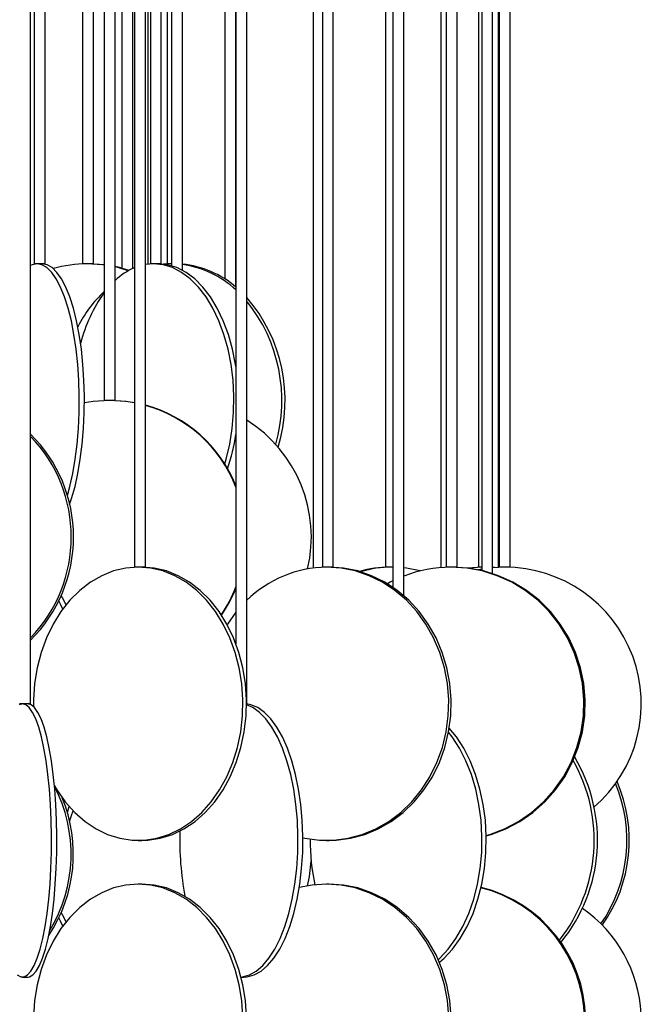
# Model space of a CAD drawing. Header units: millimetres. Extents: x 626 to 3215, y 306 to 3557.
# Tile 40 of 62: x 3096 to 3210, y 1557 to 1737. Entities that reach past the tile are written whole.
import ezdxf

# ---------------------------------------------------------------- set-up
doc = ezdxf.new("R2010")
doc.units = ezdxf.units.MM

msp = doc.modelspace()

# ---------------------------------------------------------------- linework, layer by layer
at = {"color": 7, "linetype": 'Continuous', "lineweight": 25}
for p, q in [((3116.96, 2187), (3116.96, 1636.5)), ((3118.96, 1636.5), (3118.96, 2187)), ((3151.31, 2187), (3151.31, 1636.5)), ((3153.31, 1636.5), (3153.31, 2187)), ((3175.94, 1636.5), (3175.94, 2168.21)), ((3173.94, 2165.84), (3173.94, 1636.5)), ((3097.94, 1611.5), (3097.94, 2162)), ((3135.49, 2162), (3135.49, 1622.45)), ((3137.49, 1611.5), (3137.49, 2162)), ((3149.62, 2162), (3149.62, 1636.35)), ((3162.85, 2162.19), (3162.85, 1636.5)), ((3164.18, 2162), (3164.18, 1632.83)), ((3166.18, 1631.29), (3166.18, 2162)), ((3172.97, 2162), (3172.97, 1636.42)), ((3179.87, 2162.05), (3179.87, 1636.5)), ((3180.45, 2162), (3180.45, 1635.87)), ((3182.45, 1635.31), (3182.45, 2162)), ((3183.44, 2162), (3183.44, 1636.47)), ((3183.63, 2162.11), (3183.63, 1636.5)), ((3185.63, 1636.5), (3185.63, 2162.48)), ((3100.59, 1692), (3100.59, 2111.66)), ((3098.59, 2109.31), (3098.59, 1692)), ((3121.85, 1692), (3121.85, 2104.35)), ((3133.49, 2104.12), (3133.49, 1689.2)), ((3135.49, 1687.74), (3135.49, 2105)), ((3107.47, 2102.98), (3107.47, 1692)), ((3109.47, 1692), (3109.47, 2102.67)), ((3111.41, 2102.5), (3111.41, 1667)), ((3113.41, 1667), (3113.41, 2102.5)), ((3114.65, 2102.59), (3114.65, 1691.18)), ((3116.65, 1691.15), (3116.65, 2102.56)), ((3119.44, 1691.94), (3119.44, 2102.5)), ((3119.85, 2103.63), (3119.85, 1692)), ((3122.9, 2102.56), (3122.9, 1692)), ((3123.71, 2102.5), (3123.71, 1691.64)), ((3125.71, 1690.82), (3125.71, 2102.5)), ((3098.64, 1692), (3098.59, 1692)), ((3100.59, 1692), (3098.64, 1692)), ((3108.16, 1692), (3107.47, 1692)), ((3109.47, 1692), (3108.16, 1692)), ((3111.41, 1691.82), (3108.62, 1692)), ((3120.44, 1692), (3118.96, 1691.87)), ((3120.04, 1692), (3119.85, 1692)), ((3121.85, 1692), (3120.04, 1692)), ((3123.61, 1692), (3122.24, 1691.94)), ((3123.32, 1692), (3122.9, 1692)), ((3123.71, 1692), (3123.32, 1692)), ((3112.3, 1667), (3111.41, 1667)), ((3113.41, 1667), (3112.3, 1667)), ((3117.31, 1636.5), (3116.96, 1636.5)), ((3118.96, 1636.5), (3117.31, 1636.5)), ((3151.86, 1636.5), (3151.31, 1636.5)), ((3151.62, 1636.49), (3151.62, 1636.5)), ((3153.31, 1636.5), (3151.86, 1636.5)), ((3164.18, 1636.5), (3162.85, 1636.5)), ((3174.71, 1636.5), (3173.94, 1636.5)), ((3175.94, 1636.5), (3174.71, 1636.5)), ((3180.45, 1636.49), (3177.9, 1636.32)), ((3180.45, 1636.14), (3179.78, 1636.02)), ((3180.45, 1636.5), (3179.87, 1636.5)), ((3184.63, 1636.5), (3182.45, 1636.4)), ((3182.78, 1636.43), (3182.45, 1636.45)), ((3184.63, 1636.5), (3183.63, 1636.5)), ((3185.63, 1636.5), (3184.63, 1636.5)), ((3185.44, 1636.48), (3185.44, 1636.5)), ((3095.97, 1611.5), (3095.94, 1611.5)), ((3097.94, 1611.5), (3095.97, 1611.5)), ((3137.49, 1611.5), (3137.43, 1611.5)), ((3104.67, 1591.61), (3104.98, 1592.73)), ((3117.63, 1586.5), (3118.28, 1586.5)), ((3152.08, 1586.5), (3152.53, 1586.5)), ((3118.28, 1578.5), (3117.63, 1578.5)), ((3152.53, 1578.5), (3152.08, 1578.5)), ((3096.46, 1561.5), (3097.43, 1561.5)), ((3136.42, 1561.5), (3136.94, 1561.5))]:
    msp.add_line(p, q, dxfattribs=at)
at = {"color": 7, "linetype": 'Continuous', "lineweight": 25, "flags": 128}
for points in [[(3099.12, 1692), (3098.21, 1691.82), (3097.94, 1691.71)], [(3104.67, 1649.61), (3105.12, 1651.24), (3105.65, 1653.65), (3106.09, 1656.24), (3106.44, 1658.99), (3106.68, 1661.85), (3106.81, 1664.78), (3106.84, 1667.74), (3106.76, 1670.69), (3106.57, 1673.59), (3106.28, 1676.39), (3105.88, 1679.07), (3105.4, 1681.57), (3104.82, 1683.87), (3104.16, 1685.93), (3103.43, 1687.73), (3102.65, 1689.24), (3101.81, 1690.43), (3100.93, 1691.3), (3100.03, 1691.82), (3099.12, 1692)], [(3105.09, 1647.99), (3105.45, 1649.06), (3106.07, 1651.24), (3106.6, 1653.65), (3107.04, 1656.24), (3107.39, 1658.99), (3107.63, 1661.85), (3107.76, 1664.78), (3107.79, 1667.74), (3107.71, 1670.69), (3107.52, 1673.59), (3107.23, 1676.39), (3106.84, 1679.07), (3106.35, 1681.57), (3105.77, 1683.87), (3105.11, 1685.93), (3104.39, 1687.73), (3103.6, 1689.24), (3102.76, 1690.43), (3101.88, 1691.3), (3100.98, 1691.82), (3100.07, 1692)], [(3111.41, 1691.78), (3111.12, 1691.82), (3108.31, 1692)], [(3133.45, 1655.38), (3133.71, 1656.24), (3134.36, 1658.99), (3134.82, 1661.85), (3135.08, 1664.78), (3135.13, 1667.74), (3134.98, 1670.69), (3134.62, 1673.59), (3134.06, 1676.39), (3133.31, 1679.07), (3132.38, 1681.57), (3131.29, 1683.87), (3130.04, 1685.93), (3128.65, 1687.73), (3127.15, 1689.24), (3125.56, 1690.43), (3123.89, 1691.3), (3122.18, 1691.82), (3120.44, 1692)], [(3135.49, 1673.2), (3135.43, 1673.59), (3134.87, 1676.39), (3134.12, 1679.07), (3133.19, 1681.57), (3132.09, 1683.87), (3130.84, 1685.93), (3129.46, 1687.73), (3127.96, 1689.24), (3126.37, 1690.43), (3124.7, 1691.3), (3122.99, 1691.82), (3121.25, 1692)], [(3115.93, 1690.79), (3114.21, 1691.3), (3113.41, 1691.49)], [(3115.81, 1690.72), (3113.9, 1691.3), (3113.41, 1691.42)], [(3112.35, 1667), (3109.41, 1666.82), (3107.79, 1666.57)], [(3116.96, 1666.56), (3115.29, 1666.82), (3112.35, 1667)], [(3116.96, 1666.58), (3115.4, 1666.82), (3112.46, 1667)], [(3117.63, 1636.5), (3115.37, 1636.32), (3113.14, 1635.8), (3110.97, 1634.93), (3108.89, 1633.74), (3106.94, 1632.23), (3105.13, 1630.43), (3103.5, 1628.37), (3102.07, 1626.07), (3100.86, 1623.57), (3099.89, 1620.89), (3099.16, 1618.09), (3098.69, 1615.19), (3098.49, 1612.24), (3098.49, 1611)], [(3102.31, 1596.5), (3102.76, 1595.74), (3104.3, 1593.56), (3106.01, 1591.63), (3107.9, 1589.97), (3109.91, 1588.62), (3112.04, 1587.59), (3114.25, 1586.89), (3116.5, 1586.54), (3118.77, 1586.54), (3121.02, 1586.89), (3123.23, 1587.59), (3125.36, 1588.62), (3127.37, 1589.97), (3129.26, 1591.63), (3130.97, 1593.56), (3132.51, 1595.74), (3133.83, 1598.15), (3134.92, 1600.74), (3135.78, 1603.49), (3136.38, 1606.35), (3136.71, 1609.28), (3136.78, 1612.24), (3136.58, 1615.19), (3136.11, 1618.09), (3135.38, 1620.89), (3134.41, 1623.57), (3133.19, 1626.07), (3131.77, 1628.37), (3130.14, 1630.43), (3128.33, 1632.23), (3126.38, 1633.74), (3124.3, 1634.93), (3122.13, 1635.8), (3119.9, 1636.32), (3117.63, 1636.5), (3117.63, 1636.5)], [(3118.28, 1586.5), (3119.41, 1586.54), (3121.67, 1586.89), (3123.87, 1587.59), (3126, 1588.62), (3128.02, 1589.97), (3129.9, 1591.63), (3131.62, 1593.56), (3133.15, 1595.74), (3134.47, 1598.15), (3135.57, 1600.74), (3136.42, 1603.49), (3137.02, 1606.35), (3137.35, 1609.28), (3137.42, 1612.24), (3137.22, 1615.19), (3136.75, 1618.09), (3136.02, 1620.89), (3135.05, 1623.57), (3133.84, 1626.07), (3132.41, 1628.37), (3130.78, 1630.43), (3128.98, 1632.23), (3127.02, 1633.74), (3124.95, 1634.93), (3122.78, 1635.8), (3120.54, 1636.32), (3118.28, 1636.5), (3118.28, 1636.5)], [(3147.75, 1586.97), (3148.13, 1586.89), (3150.76, 1586.54), (3153.4, 1586.54), (3156.03, 1586.89), (3158.61, 1587.59), (3161.09, 1588.62), (3163.44, 1589.97), (3165.64, 1591.63), (3167.64, 1593.56), (3169.43, 1595.74), (3170.97, 1598.15), (3172.25, 1600.74), (3173.25, 1603.49), (3173.94, 1606.35), (3174.33, 1609.28), (3174.41, 1612.24), (3174.18, 1615.19), (3173.63, 1618.09), (3172.78, 1620.89), (3171.65, 1623.57), (3170.23, 1626.07), (3168.56, 1628.37), (3166.67, 1630.43), (3164.56, 1632.23), (3162.28, 1633.74), (3159.86, 1634.93), (3157.33, 1635.8), (3154.72, 1636.32), (3152.08, 1636.5), (3152.08, 1636.5)], [(3152.53, 1586.5), (3153.85, 1586.54), (3156.48, 1586.89), (3159.05, 1587.59), (3161.54, 1588.62), (3163.89, 1589.97), (3166.09, 1591.63), (3168.09, 1593.56), (3169.88, 1595.74), (3171.42, 1598.15), (3172.7, 1600.74), (3173.69, 1603.49), (3174.39, 1606.35), (3174.78, 1609.28), (3174.86, 1612.24), (3174.63, 1615.19), (3174.08, 1618.09), (3173.23, 1620.89), (3172.09, 1623.57), (3170.68, 1626.07), (3169.01, 1628.37), (3167.11, 1630.43), (3165.01, 1632.23), (3162.73, 1633.74), (3160.31, 1634.93), (3157.78, 1635.8), (3155.17, 1636.32), (3152.53, 1636.5), (3152.53, 1636.5)], [(3169.22, 1635.82), (3166.71, 1636.32), (3166.18, 1636.39)], [(3181.28, 1587.39), (3181.93, 1587.59), (3184.63, 1588.62), (3187.19, 1589.97), (3189.58, 1591.63), (3191.77, 1593.56), (3193.71, 1595.74), (3195.39, 1598.15), (3196.78, 1600.74), (3197.87, 1603.49), (3198.63, 1606.35), (3199.05, 1609.28), (3199.14, 1612.24), (3198.88, 1615.19), (3198.29, 1618.09), (3197.37, 1620.89), (3196.13, 1623.57), (3194.59, 1626.07), (3192.77, 1628.37), (3190.7, 1630.43), (3188.41, 1632.23), (3185.93, 1633.74), (3183.29, 1634.93), (3180.54, 1635.8), (3177.7, 1636.32), (3174.82, 1636.5)], [(3181.28, 1587.33), (3182.16, 1587.59), (3184.86, 1588.62), (3187.42, 1589.97), (3189.81, 1591.63), (3192, 1593.56), (3193.94, 1595.74), (3195.62, 1598.15), (3197.01, 1600.74), (3198.1, 1603.49), (3198.86, 1606.35), (3199.28, 1609.28), (3199.37, 1612.24), (3199.11, 1615.19), (3198.52, 1618.09), (3197.6, 1620.89), (3196.36, 1623.57), (3194.82, 1626.07), (3193, 1628.37), (3190.93, 1630.43), (3188.64, 1632.23), (3186.16, 1633.74), (3183.52, 1634.93), (3180.77, 1635.8), (3177.93, 1636.32), (3175.05, 1636.5)], [(3180.45, 1636.49), (3178.11, 1636.32), (3178.02, 1636.31)], [(3164.18, 1633.98), (3163.71, 1633.74), (3163.2, 1633.46)], [(3103.83, 1628.82), (3103.43, 1629.73), (3103.13, 1630.36)], [(3135.49, 1628.24), (3133.93, 1626.07), (3133.88, 1625.99)], [(3095.51, 1561.89), (3096.14, 1561.54), (3096.77, 1561.54), (3097.4, 1561.89), (3098.01, 1562.59), (3098.6, 1563.62), (3099.16, 1564.97), (3099.69, 1566.63), (3100.16, 1568.56), (3100.59, 1570.74), (3100.96, 1573.15), (3101.26, 1575.74), (3101.5, 1578.49), (3101.66, 1581.35), (3101.76, 1584.28), (3101.78, 1587.24), (3101.72, 1590.19), (3101.59, 1593.09), (3101.39, 1595.89), (3101.12, 1598.57), (3100.78, 1601.07), (3100.38, 1603.37), (3099.93, 1605.43), (3099.43, 1607.23), (3098.89, 1608.74), (3098.31, 1609.93), (3097.71, 1610.8), (3097.09, 1611.32), (3096.46, 1611.5)], [(3096.46, 1611.5), (3095.83, 1611.32)], [(3097.43, 1561.5), (3097.75, 1561.54), (3098.37, 1561.89), (3098.99, 1562.59), (3099.58, 1563.62), (3100.14, 1564.97), (3100.66, 1566.63), (3101.14, 1568.56), (3101.57, 1570.74), (3101.93, 1573.15), (3102.24, 1575.74), (3102.47, 1578.49), (3102.64, 1581.35), (3102.73, 1584.28), (3102.75, 1587.24), (3102.7, 1590.19), (3102.57, 1593.09), (3102.36, 1595.89), (3102.09, 1598.57), (3101.76, 1601.07), (3101.36, 1603.37), (3100.91, 1605.43), (3100.41, 1607.23), (3099.86, 1608.74), (3099.29, 1609.93), (3098.68, 1610.8), (3098.06, 1611.32), (3097.43, 1611.5), (3097.43, 1611.5)], [(3136.42, 1561.51), (3136.68, 1561.54), (3137.96, 1561.89), (3139.2, 1562.59), (3140.4, 1563.62), (3141.54, 1564.97), (3142.6, 1566.63), (3143.57, 1568.56), (3144.44, 1570.74), (3145.19, 1573.15), (3145.8, 1575.74), (3146.29, 1578.49), (3146.62, 1581.35), (3146.81, 1584.28), (3146.85, 1587.24), (3146.74, 1590.19), (3146.47, 1593.09), (3146.06, 1595.89), (3145.51, 1598.57), (3144.83, 1601.07), (3144.02, 1603.37), (3143.1, 1605.43), (3142.08, 1607.23), (3140.98, 1608.74), (3139.81, 1609.93), (3138.58, 1610.8), (3137.43, 1611.29)], [(3136.94, 1561.5), (3137.58, 1561.54), (3138.86, 1561.89), (3140.1, 1562.59), (3141.3, 1563.62), (3142.44, 1564.97), (3143.5, 1566.63), (3144.48, 1568.56), (3145.34, 1570.74), (3146.09, 1573.15), (3146.71, 1575.74), (3147.19, 1578.49), (3147.52, 1581.35), (3147.71, 1584.28), (3147.75, 1587.24), (3147.64, 1590.19), (3147.37, 1593.09), (3146.96, 1595.89), (3146.41, 1598.57), (3145.73, 1601.07), (3144.92, 1603.37), (3144, 1605.43), (3142.98, 1607.23), (3141.88, 1608.74), (3140.71, 1609.93), (3139.48, 1610.8), (3138.22, 1611.32), (3137.43, 1611.47)], [(3172.71, 1564.23), (3173.56, 1564.97), (3175.11, 1566.63), (3176.52, 1568.56), (3177.77, 1570.74), (3178.86, 1573.15), (3179.76, 1575.74), (3180.46, 1578.49), (3180.95, 1581.35), (3181.22, 1584.28), (3181.28, 1587.24), (3181.11, 1590.19), (3180.73, 1593.09), (3180.13, 1595.89), (3179.33, 1598.57), (3178.34, 1601.07), (3177.16, 1603.37), (3175.83, 1605.43), (3174.51, 1607.05)], [(3172.5, 1564.71), (3172.78, 1564.97), (3174.33, 1566.63), (3175.74, 1568.56), (3177, 1570.74), (3178.08, 1573.15), (3178.98, 1575.74), (3179.68, 1578.49), (3180.17, 1581.35), (3180.45, 1584.28), (3180.5, 1587.24), (3180.34, 1590.19), (3179.95, 1593.09), (3179.36, 1595.89), (3178.55, 1598.57), (3177.56, 1601.07), (3176.39, 1603.37), (3175.05, 1605.43), (3174.38, 1606.3)], [(3105.09, 1589.99), (3105.45, 1591.06), (3105.71, 1591.93)], [(3117.63, 1578.5), (3115.37, 1578.32), (3113.14, 1577.8), (3110.97, 1576.93), (3108.89, 1575.74), (3106.94, 1574.23), (3105.13, 1572.43), (3103.5, 1570.37), (3102.07, 1568.07), (3100.86, 1565.57), (3099.89, 1562.89), (3099.16, 1560.09), (3098.69, 1557.19), (3098.49, 1554.24), (3098.49, 1553)], [(3136.78, 1554.24), (3136.58, 1557.19), (3136.11, 1560.09), (3135.38, 1562.89), (3134.41, 1565.57), (3133.19, 1568.07), (3131.77, 1570.37), (3130.14, 1572.43), (3128.33, 1574.23), (3126.38, 1575.74), (3124.3, 1576.93), (3122.13, 1577.8), (3119.9, 1578.32), (3117.63, 1578.5), (3117.63, 1578.5)], [(3137.42, 1554.24), (3137.22, 1557.19), (3136.75, 1560.09), (3136.02, 1562.89), (3135.05, 1565.57), (3133.84, 1568.07), (3132.41, 1570.37), (3130.78, 1572.43), (3128.98, 1574.23), (3127.02, 1575.74), (3124.95, 1576.93), (3122.78, 1577.8), (3120.54, 1578.32), (3118.28, 1578.5), (3118.28, 1578.5)], [(3152.08, 1578.5), (3149.44, 1578.32), (3147.09, 1577.87)], [(3174.41, 1554.24), (3174.18, 1557.19), (3173.63, 1560.09), (3172.78, 1562.89), (3171.65, 1565.57), (3170.23, 1568.07), (3168.56, 1570.37), (3166.67, 1572.43), (3164.56, 1574.23), (3162.28, 1575.74), (3159.86, 1576.93), (3157.33, 1577.8), (3154.72, 1578.32), (3152.08, 1578.5), (3152.08, 1578.5)], [(3174.86, 1554.24), (3174.63, 1557.19), (3174.08, 1560.09), (3173.23, 1562.89), (3172.09, 1565.57), (3170.68, 1568.07), (3169.01, 1570.37), (3167.11, 1572.43), (3165.01, 1574.23), (3162.73, 1575.74), (3160.31, 1576.93), (3157.78, 1577.8), (3155.17, 1578.32), (3152.53, 1578.5), (3152.53, 1578.5)], [(3103.83, 1570.82), (3103.43, 1571.73), (3103.13, 1572.36)]]:
    msp.add_lwpolyline(points, dxfattribs=at)
at = {"color": 7, "linetype": 'Continuous', "lineweight": 25}
for centre, radius, start, end in [((3108.32, 1669.29), 22.7, 90.017, 105.9227), ((3123.93, 1674.25), 17.77, 49.407, 84.2302), ((3123.17, 1673.86), 18.18, 47.3279, 81.97), ((3121.88, 1679.95), 12.35, 113.4682, 133.2905), ((3127.8, 1669.64), 23.83, 133.4653, 152.948), ((3133.61, 1670.74), 27.35, 144.2715, 165.831), ((3115.64, 1666.99), 28.86, 342.8401, 40.7705), ((3114.92, 1667), 28.98, 343.9263, 38.8389), ((3112.39, 1642.1), 24.9, 21.9037, 74.7051), ((3112.28, 1642.1), 24.91, 21.2497, 74.4444), ((3124.07, 1642.02), 25.22, 346.6366, 57.8437), ((3079.32, 1642), 26.49, 314.685, 45.315), ((3078.87, 1642), 26.52, 315.9826, 44.0174), ((3099.27, 1666.15), 36.61, 341.4659, 351.5888), ((3152.35, 1615.27), 21.23, 90.7286, 134.4236), ((3163.64, 1616.35), 20.14, 90.0396, 106.0248), ((3164.09, 1616.35), 20.15, 90.0421, 106.6852), ((3174.83, 1612.73), 23.76, 90.0221, 111.356), ((3184.63, 1611.5), 25, 310.7351, 90), ((3112.16, 1641.97), 25.05, 325.5163, 338.6909), ((3112.27, 1641.97), 25.04, 325.2966, 338.0328), ((3090.42, 1623.38), 15.34, 23.9905, 31.0906), ((3172.08, 1586.57), 29.55, 320.735, 30.8506), ((3171.37, 1586.57), 29.64, 321.8637, 29.4132), ((3078.41, 1584), 26.95, 328.6768, 27.4922), ((3180.06, 1586.52), 26.95, 325.4359, 22.6742), ((3180.49, 1586.52), 26.94, 324.7823, 23.5273), ((3078.84, 1584.01), 26.93, 326.422, 22.5123), ((3180.02, 1586.43), 54.79, 178.1294, 190.6812), ((3187.5, 1586.43), 38.43, 179.5574, 192.0873), ((3123.76, 1583.99), 25.51, 346.858, 357.2187), ((3174.08, 1553.49), 25.15, 286.6212, 75.6483), ((3174.32, 1553.49), 25.14, 286.0654, 76.1741), ((3090.42, 1565.38), 15.34, 23.9905, 31.0906), ((3184.63, 1553.5), 25, 310.7351, 55.2027)]:
    msp.add_arc(centre, radius, start, end, dxfattribs=at)

doc.saveas('drawing.dxf')
